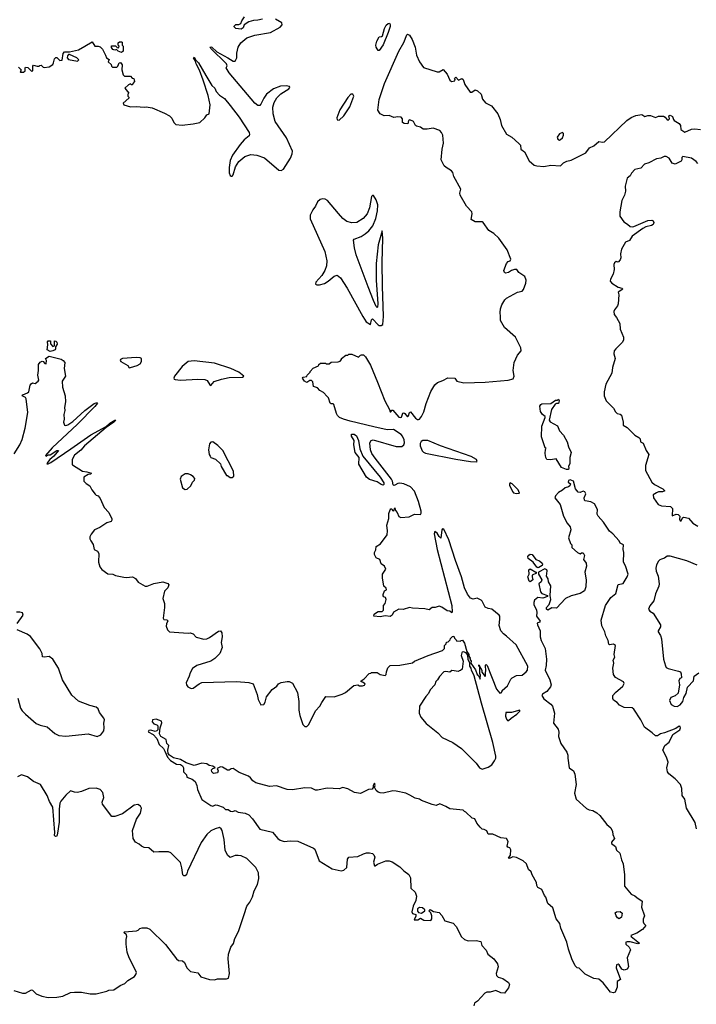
# Model space of a CAD drawing. Extents: x 2239831 to 2395310, y 665973 to 772585.
# Tile 47 of 144: x 2290366 to 2297271, y 715372 to 725426. Entities that reach past the tile are written whole.
import ezdxf

# ---------------------------------------------------------------- set-up
doc = ezdxf.new("R2010")
doc.units = 0

msp = doc.modelspace()

# ---------------------------------------------------------------- linework, layer by layer
at = {"layer": '0CON20XD'}
for points in [[(2291032, 725155), (2291105, 725200), (2291134, 725154), (2291165, 725157), (2291188, 725148), (2291212, 725125), (2291242, 725065), (2291250, 725035), (2291278, 725018), (2291270, 724995), (2291298, 724968), (2291302, 724952), (2291312, 724942), (2291358, 724942), (2291368, 724952), (2291380, 724985), (2291395, 724990), (2291410, 724965), (2291408, 724915), (2291422, 724862), (2291435, 724850), (2291495, 724850), (2291515, 724830), (2291530, 724825), (2291538, 724795), (2291520, 724775), (2291518, 724762), (2291505, 724760), (2291495, 724770), (2291475, 724760), (2291440, 724725), (2291480, 724675), (2291470, 724665), (2291470, 724645), (2291480, 724635), (2291480, 724625), (2291422, 724575), (2291430, 724555), (2291495, 724536), (2291555, 724541), (2291635, 724531), (2291655, 724536), (2291716, 724526), (2291845, 724472), (2291893, 724443), (2291919, 724419), (2291938, 724375), (2291960, 724355), (2292025, 724349), (2292135, 724361), (2292205, 724377), (2292256, 724424), (2292277, 724453), (2292298, 724465), (2292310, 724555), (2292289, 724651), (2292239, 724809), (2292200, 724910), (2292166, 724975), (2292161, 725001), (2292140, 725035), (2292145, 725042), (2292162, 725012), (2292189, 724985), (2292264, 724855), (2292328, 724755), (2292356, 724725), (2292372, 724692), (2292404, 724654), (2292455, 724620), (2292515, 724548), (2292605, 724431), (2292706, 724275), (2292712, 724255), (2292709, 724241), (2292655, 724198), (2292615, 724153), (2292536, 724044), (2292513, 723987), (2292502, 723915), (2292505, 723863), (2292515, 723836), (2292525, 723827), (2292535, 723828), (2292545, 723842), (2292569, 723925), (2292601, 723979), (2292662, 724028), (2292725, 724048), (2292786, 724044), (2292865, 724014), (2293009, 723889), (2293035, 723885), (2293059, 723901), (2293128, 724012), (2293148, 724055), (2293150, 724085), (2293088, 724218), (2292972, 724385), (2292951, 724465), (2292949, 724531), (2292961, 724579), (2292991, 724629), (2293032, 724668), (2293111, 724719), (2293123, 724735), (2293120, 724745), (2293085, 724751), (2293026, 724746), (2292955, 724719), (2292885, 724665), (2292856, 724625), (2292825, 724562), (2292815, 724551), (2292795, 724550), (2292765, 724575), (2292504, 724884), (2292473, 724935), (2292482, 724955), (2292477, 724975), (2292315, 725130), (2292308, 725145), (2292315, 725149), (2292325, 725144), (2292379, 725099), (2292489, 725035), (2292544, 725004), (2292566, 725004), (2292580, 725035), (2292581, 725085), (2292596, 725144), (2292621, 725189), (2292685, 725242), (2292765, 725269), (2292924, 725296), (2293025, 725351), (2293043, 725375), (2293042, 725395), (2292975, 725431)], [(2292845, 725432), (2292795, 725421), (2292752, 725418), (2292705, 725404), (2292657, 725373), (2292645, 725342), (2292625, 725328), (2292570, 725335), (2292553, 725353), (2292555, 725360), (2292573, 725377), (2292603, 725377), (2292623, 725387), (2292632, 725415), (2292660, 725455)], [(2294035, 725110), (2294025, 725111), (2294004, 725145), (2294001, 725165), (2294009, 725205), (2294035, 725250), (2294057, 725253), (2294068, 725262), (2294087, 725335), (2294105, 725370), (2294125, 725387), (2294139, 725389), (2294148, 725378), (2294148, 725358), (2294125, 725294), (2294075, 725170), (2294035, 725110)], [(2292579, 718669), (2292705, 718659), (2292747, 718645), (2292790, 718535), (2292798, 718485), (2292825, 718430), (2292856, 718434), (2292872, 718458), (2292885, 718510), (2292943, 718585), (2292990, 718620), (2293007, 718645), (2293033, 718657), (2293095, 718669), (2293117, 718667), (2293151, 718651), (2293200, 718555), (2293214, 718465), (2293216, 718376), (2293225, 718320), (2293255, 718230), (2293275, 718210), (2293295, 718210), (2293315, 718230), (2293385, 718368), (2293428, 718415), (2293448, 718455), (2293490, 718515), (2293575, 718512), (2293655, 718538), (2293690, 718555), (2293775, 718628), (2293815, 718633), (2293835, 718622), (2293865, 718622), (2293885, 718630), (2293890, 718645), (2293865, 718660), (2293850, 718665), (2293850, 718675), (2293880, 718695), (2293932, 718748), (2293948, 718752), (2293955, 718760), (2294015, 718760), (2294045, 718740), (2294095, 718730), (2294105, 718740), (2294108, 718765), (2294124, 718806), (2294148, 718832), (2294245, 718833), (2294375, 718858), (2294396, 718874), (2294535, 718932), (2294680, 718985), (2294700, 719005), (2294700, 719035), (2294718, 719052), (2294722, 719068), (2294738, 719072), (2294758, 719092), (2294762, 719108), (2294782, 719128), (2294795, 719130), (2294802, 719112), (2294820, 719095), (2294822, 719082), (2294865, 719080), (2294872, 719088), (2294885, 719090), (2294905, 719058), (2294930, 718975), (2294948, 718945), (2294950, 718925), (2294962, 718905), (2294960, 718895), (2294972, 718875), (2294970, 718855), (2295016, 718786), (2295035, 718740), (2295048, 718728), (2295065, 718690), (2295068, 718738), (2295062, 718742), (2295060, 718820), (2295052, 718825), (2295053, 718837), (2295082, 718785), (2295082, 718762), (2295115, 718720), (2295120, 718725), (2295118, 718765), (2295122, 718775), (2295120, 718835), (2295125, 718842), (2295135, 718832), (2295231, 718591), (2295265, 718550), (2295278, 718552), (2295290, 718565), (2295290, 718575), (2295345, 718622), (2295378, 718692), (2295393, 718707), (2295435, 718730), (2295495, 718734), (2295536, 718765), (2295549, 718785), (2295550, 718825), (2295432, 719042), (2295335, 719132), (2295302, 719155), (2295276, 719186), (2295259, 719239), (2295266, 719305), (2295266, 719335), (2295260, 719345), (2295185, 719406), (2295145, 719412), (2295117, 719427), (2295087, 719487), (2295075, 719500), (2295035, 719518), (2294995, 719508), (2294968, 719518), (2294935, 719559), (2294905, 719626), (2294874, 719735), (2294813, 719905), (2294745, 720113), (2294695, 720222), (2294682, 720228), (2294674, 720216), (2294665, 720130), (2294645, 720148), (2294625, 720182), (2294602, 720198), (2294594, 720175), (2294625, 720015), (2294776, 719445), (2294780, 719375), (2294775, 719370), (2294757, 719387), (2294728, 719388), (2294675, 719427), (2294645, 719437), (2294605, 719423), (2294575, 719422), (2294545, 719400), (2294501, 719411), (2294376, 719416), (2294345, 719424), (2294278, 719402), (2294235, 719406), (2294180, 719375), (2294168, 719345), (2294145, 719330), (2294095, 719338), (2294043, 719327), (2293980, 719335), (2293982, 719355), (2294006, 719374), (2294025, 719383), (2294065, 719382), (2294080, 719395), (2294078, 719445), (2294097, 719465), (2294106, 719505), (2294100, 719525), (2294082, 719532), (2294075, 719542), (2294074, 719555), (2294087, 719593), (2294108, 719605), (2294105, 719620), (2294083, 719643), (2294067, 719725), (2294067, 719765), (2294102, 719815), (2294088, 719845), (2294055, 719870), (2294040, 719915), (2294005, 719930), (2293988, 719965), (2293988, 719985), (2293999, 720011), (2294002, 720048), (2294048, 720072), (2294116, 720165), (2294120, 720205), (2294112, 720265), (2294133, 720333), (2294134, 720385), (2294145, 720420), (2294155, 720430), (2294165, 720430), (2294170, 720415), (2294185, 720410), (2294195, 720440), (2294200, 720415), (2294217, 720395), (2294234, 720354), (2294255, 720342), (2294342, 720348), (2294395, 720378), (2294455, 720372), (2294463, 720387), (2294464, 720406), (2294436, 720505), (2294395, 720613), (2294355, 720654), (2294285, 720686), (2294244, 720694), (2294225, 720691), (2294195, 720671), (2294185, 720669), (2294176, 720676), (2294170, 720715), (2294160, 720735), (2293995, 720947), (2293961, 720995), (2293945, 721035), (2293939, 721105), (2293952, 721128), (2293973, 721137), (2294209, 721069), (2294265, 721069), (2294285, 721085), (2294293, 721105), (2294290, 721135), (2294273, 721173), (2294259, 721189), (2294182, 721242), (2294115, 721238), (2293981, 721269), (2293738, 721325), (2293671, 721345), (2293631, 721365), (2293608, 721385), (2293599, 721405), (2293572, 721495), (2293565, 721502), (2293545, 721502), (2293535, 721510), (2293516, 721565), (2293505, 721579), (2293465, 721619), (2293430, 721640), (2293405, 721665), (2293365, 721679), (2293357, 721727), (2293345, 721743), (2293328, 721742), (2293295, 721720), (2293271, 721735), (2293253, 721765), (2293260, 721775), (2293297, 721783), (2293300, 721795), (2293330, 721825), (2293330, 721835), (2293362, 721868), (2293415, 721890), (2293420, 721905), (2293435, 721920), (2293485, 721920), (2293495, 721910), (2293525, 721910), (2293545, 721930), (2293617, 721933), (2293635, 721940), (2293650, 721955), (2293650, 721965), (2293695, 722000), (2293715, 722000), (2293725, 722010), (2293755, 722012), (2293825, 721980), (2293845, 722000), (2293855, 722002), (2293875, 722002), (2293895, 721982), (2293945, 721897), (2294017, 721723), (2294093, 721533), (2294140, 721445), (2294145, 721420), (2294155, 721420), (2294165, 721440), (2294175, 721438), (2294235, 721368), (2294255, 721362), (2294262, 721368), (2294275, 721408), (2294285, 721410), (2294295, 721403), (2294325, 721372), (2294335, 721380), (2294344, 721416), (2294355, 721422), (2294405, 721358), (2294425, 721343), (2294435, 721343), (2294445, 721348), (2294465, 721373), (2294489, 721421), (2294514, 721506), (2294560, 721630), (2294603, 721697), (2294628, 721722), (2294685, 721741), (2294735, 721768), (2294805, 721767), (2294828, 721735), (2294897, 721717), (2295115, 721724), (2295352, 721745), (2295401, 721759), (2295412, 721785), (2295403, 721845), (2295412, 721925), (2295445, 722001), (2295484, 722045), (2295481, 722075), (2295424, 722185), (2295315, 722283), (2295271, 722355), (2295274, 722395), (2295268, 722435), (2295273, 722475), (2295285, 722513), (2295318, 722565), (2295335, 722581), (2295445, 722644), (2295495, 722654), (2295508, 722672), (2295531, 722735), (2295533, 722765), (2295521, 722805), (2295460, 722845), (2295440, 722875), (2295414, 722876), (2295384, 722866), (2295355, 722844), (2295325, 722839), (2295312, 722845), (2295306, 722865), (2295334, 722935), (2295352, 722958), (2295370, 722965), (2295378, 722982), (2295341, 723075), (2295255, 723195), (2295205, 723244), (2295155, 723274), (2295096, 723356), (2295085, 723363), (2295015, 723362), (2294973, 723385), (2294983, 723443), (2294981, 723465), (2294925, 723521), (2294861, 723635), (2294858, 723655), (2294869, 723695), (2294795, 723824), (2294786, 723865), (2294772, 723882), (2294719, 723915), (2294698, 723935), (2294666, 723995), (2294676, 724105), (2294690, 724165), (2294684, 724245), (2294672, 724275), (2294655, 724294), (2294585, 724319), (2294525, 724307), (2294485, 724308), (2294455, 724328), (2294415, 724338), (2294405, 724345), (2294384, 724385), (2294346, 724404), (2294332, 724395), (2294327, 724363), (2294289, 724365), (2294271, 724375), (2294273, 724415), (2294259, 724429), (2294225, 724435), (2294185, 724426), (2294136, 724446), (2294085, 724443), (2294046, 724466), (2294022, 724502), (2294035, 724612), (2294089, 724775), (2294236, 725105), (2294286, 725194), (2294315, 725270), (2294325, 725279), (2294345, 725267), (2294372, 725225), (2294401, 725145), (2294416, 725065), (2294447, 724997), (2294486, 724936), (2294625, 724892), (2294647, 724893), (2294688, 724918), (2294728, 724868), (2294755, 724810), (2294773, 724793), (2294808, 724802), (2294810, 724815), (2294802, 724825), (2294815, 724838), (2294845, 724810), (2294877, 724827), (2294892, 724815), (2294908, 724765), (2294962, 724685), (2294980, 724685), (2295015, 724708), (2295039, 724699), (2295074, 724665), (2295090, 724615), (2295118, 724578), (2295180, 724545), (2295246, 724466), (2295270, 724405), (2295284, 724344), (2295335, 724258), (2295388, 724225), (2295461, 724161), (2295478, 724145), (2295480, 724105), (2295516, 724076), (2295566, 723986), (2295615, 723942), (2295645, 723932), (2295715, 723928), (2295785, 723942), (2295885, 723932), (2295917, 723963), (2295949, 723981), (2295995, 723993), (2296143, 724065), (2296181, 724119), (2296225, 724137), (2296275, 724182), (2296315, 724174), (2296335, 724177), (2296563, 724397), (2296605, 724427), (2296655, 724447), (2296715, 724458), (2296745, 724438), (2296775, 724447), (2296805, 724447), (2296855, 724428), (2296885, 724440), (2296935, 724440), (2296952, 724432), (2296975, 724402), (2296985, 724400), (2296998, 724415), (2296990, 724445), (2297005, 724452), (2297028, 724438), (2297038, 724405), (2297045, 724398), (2297096, 724366), (2297108, 724345), (2297112, 724305), (2297132, 724292)], [(2290355, 724940), (2290380, 724915), (2290378, 724902), (2290370, 724895), (2290375, 724890), (2290405, 724890), (2290420, 724905), (2290420, 724935), (2290425, 724940), (2290447, 724937), (2290485, 724900), (2290498, 724902), (2290498, 724952), (2290508, 724962), (2290545, 724950), (2290565, 724950), (2290572, 724958), (2290585, 724960), (2290605, 724940), (2290615, 724938), (2290667, 724943), (2290703, 724967), (2290712, 724985), (2290720, 725025), (2290735, 725040), (2290745, 725040), (2290775, 725010), (2290798, 725012), (2290808, 725082), (2290823, 725097), (2290873, 725097), (2290965, 725119), (2291032, 725155)], [(2291405, 725092), (2291370, 725105), (2291355, 725120), (2291335, 725113), (2291315, 725122), (2291303, 725143), (2291302, 725158), (2291345, 725160), (2291362, 725142), (2291375, 725140), (2291380, 725155), (2291370, 725165), (2291372, 725188), (2291385, 725200), (2291405, 725200), (2291410, 725195), (2291410, 725165), (2291420, 725155), (2291420, 725105), (2291405, 725092)], [(2290955, 725002), (2290968, 725015), (2290950, 725035), (2290875, 725070), (2290865, 725070), (2290853, 725057), (2290850, 725035), (2290865, 725020), (2290955, 725002)], [(2293625, 724400), (2293675, 724443), (2293736, 724535), (2293775, 724645), (2293765, 724664), (2293745, 724664), (2293715, 724632), (2293634, 724505), (2293603, 724423), (2293605, 724403), (2293625, 724400)], [(2295875, 724197), (2295885, 724201), (2295905, 724221), (2295917, 724245), (2295917, 724265), (2295905, 724275), (2295875, 724259), (2295850, 724225), (2295856, 724205), (2295875, 724197)], [(2297132, 724292), (2297155, 724278), (2297221, 724309), (2297255, 724312), (2297315, 724305)], [(2297285, 723958), (2297268, 723978), (2297222, 724012), (2297135, 724030), (2297123, 724017), (2297122, 723995), (2297115, 723982), (2297055, 723952), (2297025, 723962), (2296993, 724013), (2296965, 724030), (2296942, 724028), (2296908, 724012), (2296864, 724006), (2296785, 723963), (2296741, 723949), (2296705, 723909), (2296645, 723896), (2296611, 723859), (2296595, 723831), (2296565, 723807), (2296546, 723725), (2296549, 723675), (2296537, 723633), (2296510, 723580), (2296490, 723465), (2296490, 723420), (2296532, 723362), (2296569, 723339), (2296595, 723314), (2296615, 723310), (2296635, 723314), (2296775, 723377), (2296818, 723378), (2296831, 723371), (2296837, 723355), (2296829, 723335), (2296815, 723324), (2296755, 723310), (2296726, 723295), (2296618, 723215), (2296589, 723171), (2296547, 723153), (2296508, 723082), (2296498, 723035), (2296502, 722995), (2296495, 722973), (2296475, 722950), (2296454, 722956), (2296435, 722943), (2296430, 722925), (2296433, 722875), (2296424, 722826), (2296394, 722775), (2296391, 722755), (2296410, 722735), (2296475, 722694), (2296510, 722685), (2296522, 722675), (2296473, 722645), (2296480, 722615), (2296472, 722525), (2296467, 722505), (2296436, 722464), (2296430, 722445), (2296434, 722415), (2296458, 722385), (2296490, 722325), (2296493, 722265), (2296527, 722185), (2296527, 722155), (2296515, 722128), (2296448, 722065), (2296433, 722045), (2296430, 722015), (2296444, 721965), (2296417, 721873), (2296410, 721815), (2296349, 721705), (2296330, 721625), (2296332, 721585), (2296352, 721535), (2296425, 721458), (2296445, 721420), (2296464, 721404), (2296495, 721399), (2296508, 721388), (2296526, 721315), (2296524, 721284), (2296565, 721260), (2296642, 721182), (2296685, 721158), (2296698, 721145), (2296700, 721115), (2296730, 721100), (2296760, 721025), (2296788, 720985), (2296754, 720875), (2296754, 720824), (2296818, 720705), (2296845, 720681), (2296930, 720635), (2296950, 720615), (2296926, 720604), (2296886, 720604), (2296864, 720596), (2296831, 720575), (2296834, 720545), (2296880, 720475), (2296915, 720461), (2297006, 720456), (2297027, 720435), (2297025, 720360), (2297064, 720376), (2297085, 720373), (2297102, 720355), (2297100, 720325), (2297105, 720310), (2297115, 720310), (2297131, 720339), (2297144, 720346), (2297192, 720335), (2297235, 720286), (2297285, 720254)], [(2294055, 722302), (2294072, 722315), (2294080, 722395), (2294068, 722705), (2294065, 722945), (2294072, 723195), (2294065, 723270), (2294025, 723128), (2294005, 722935), (2294005, 722765), (2294022, 722525), (2294018, 722492), (2294015, 722488), (2294005, 722496), (2293975, 722558), (2293921, 722699), (2293801, 723025), (2293782, 723095), (2293772, 723175), (2293779, 723185), (2293849, 723211), (2293891, 723239), (2293929, 723271), (2293968, 723322), (2294000, 723395), (2294018, 723475), (2294019, 723535), (2294005, 723585), (2293975, 723629), (2293965, 723630), (2293955, 723620), (2293936, 723505), (2293913, 723445), (2293871, 723395), (2293805, 723355), (2293755, 723350), (2293705, 723365), (2293665, 723395), (2293618, 723448), (2293508, 723578), (2293483, 723593), (2293455, 723597), (2293431, 723589), (2293404, 723566), (2293385, 723520), (2293357, 723483), (2293329, 723431), (2293331, 723391), (2293480, 723060), (2293499, 722965), (2293496, 722914), (2293481, 722865), (2293448, 722812), (2293389, 722745), (2293386, 722726), (2293399, 722719), (2293425, 722719), (2293475, 722732), (2293515, 722756), (2293575, 722808), (2293605, 722818), (2293640, 722790), (2293706, 722686), (2293866, 722396), (2293902, 722342), (2293945, 722312), (2293955, 722360), (2293965, 722372), (2294025, 722310), (2294035, 722303), (2294055, 722302)], [(2290675, 722038), (2290646, 722055), (2290654, 722104), (2290648, 722135), (2290657, 722145), (2290680, 722145), (2290679, 722115), (2290705, 722087), (2290722, 722095), (2290722, 722145), (2290735, 722143), (2290745, 722132), (2290748, 722112), (2290730, 722085), (2290732, 722065), (2290728, 722055), (2290705, 722043), (2290675, 722038)], [(2290309, 720991), (2290367, 721083), (2290392, 721138), (2290421, 721255), (2290448, 721415), (2290433, 721555), (2290425, 721567), (2290392, 721585), (2290398, 721595), (2290446, 721614), (2290458, 721625), (2290471, 721695), (2290481, 721709), (2290495, 721718), (2290525, 721712), (2290553, 721735), (2290560, 721745), (2290549, 721795), (2290559, 721845), (2290556, 721905), (2290575, 721930), (2290595, 721940), (2290606, 721936), (2290622, 721915), (2290635, 721912), (2290638, 721945), (2290628, 721965), (2290665, 721989), (2290788, 721958), (2290810, 721945), (2290826, 721925), (2290818, 721865), (2290833, 721785), (2290800, 721735), (2290802, 721672), (2290831, 721585), (2290832, 721525), (2290822, 721465), (2290826, 721435), (2290817, 721395), (2290820, 721345), (2290811, 721315), (2290824, 721284), (2290835, 721281), (2290858, 721288), (2290907, 721323), (2291029, 721435), (2291125, 721505), (2291145, 721515), (2291156, 721515), (2291159, 721509), (2291134, 721475), (2290955, 721295), (2290697, 721055), (2290630, 720975), (2290635, 720970), (2290658, 720982), (2290675, 720982), (2290744, 721026), (2290760, 721025), (2290715, 720968), (2290674, 720936), (2290648, 720905), (2290642, 720892), (2290655, 720892), (2290682, 720905), (2290887, 721043), (2291092, 721188), (2291247, 721273), (2291285, 721307), (2291335, 721336), (2291347, 721337), (2291326, 721315), (2291247, 721263), (2291026, 721075), (2290989, 721031), (2290925, 720980), (2290901, 720935), (2290900, 720885), (2290905, 720880), (2291005, 720816), (2291050, 720810), (2291097, 720795), (2291088, 720785), (2291065, 720780), (2291020, 720755), (2291021, 720715), (2291045, 720690), (2291082, 720665), (2291102, 720625), (2291135, 720582), (2291145, 720572), (2291168, 720565), (2291186, 720536), (2291226, 720446), (2291274, 720394), (2291305, 720330), (2291307, 720315), (2291298, 720302), (2291255, 720289), (2291185, 720239), (2291130, 720215), (2291095, 720173), (2291082, 720145), (2291081, 720125), (2291090, 720105), (2291117, 720067), (2291126, 720015), (2291158, 719998), (2291174, 719975), (2291171, 719885), (2291185, 719840), (2291205, 719811), (2291265, 719766), (2291315, 719763), (2291345, 719749), (2291427, 719733), (2291455, 719730), (2291516, 719736), (2291549, 719719), (2291575, 719682), (2291645, 719642), (2291665, 719642), (2291735, 719667), (2291825, 719687), (2291877, 719667), (2291886, 719654), (2291877, 719625), (2291845, 719590), (2291828, 719515), (2291842, 719465), (2291842, 719425), (2291830, 719315), (2291835, 719300), (2291866, 719296), (2291877, 719287), (2291864, 719256), (2291862, 719232), (2291874, 719194), (2291896, 719176), (2292085, 719160), (2292106, 719166), (2292135, 719153), (2292165, 719120), (2292245, 719100), (2292275, 719103), (2292304, 719116), (2292395, 719183), (2292416, 719186), (2292430, 719165), (2292432, 719125), (2292422, 719065), (2292432, 719015), (2292408, 718955), (2292358, 718902), (2292315, 718877), (2292175, 718830), (2292129, 718801), (2292104, 718756), (2292096, 718724), (2292064, 718655), (2292067, 718635), (2292082, 718612), (2292115, 718598), (2292135, 718600), (2292198, 718645), (2292225, 718656), (2292579, 718669)], [(2291482, 721872), (2291495, 721873), (2291564, 721894), (2291595, 721910), (2291610, 721935), (2291610, 721965), (2291594, 721974), (2291555, 721975), (2291415, 721967), (2291393, 721957), (2291390, 721945), (2291399, 721935), (2291469, 721895), (2291482, 721872)], [(2292315, 721692), (2292350, 721730), (2292425, 721754), (2292505, 721771), (2292640, 721775), (2292653, 721785), (2292602, 721825), (2292520, 721865), (2292355, 721917), (2292145, 721942), (2292085, 721937), (2292024, 721886), (2291945, 721785), (2291938, 721765), (2291941, 721755), (2291951, 721751), (2292005, 721745), (2292185, 721755), (2292255, 721751), (2292280, 721740), (2292305, 721696), (2292315, 721692)], [(2295945, 720831), (2295895, 720853), (2295842, 720942), (2295785, 720932), (2295744, 720934), (2295734, 720954), (2295730, 720995), (2295732, 721038), (2295740, 721050), (2295730, 721055), (2295690, 721165), (2295693, 721275), (2295730, 721365), (2295728, 721375), (2295702, 721395), (2295680, 721425), (2295675, 721480), (2295684, 721496), (2295695, 721502), (2295785, 721508), (2295835, 721542), (2295855, 721540), (2295865, 721550), (2295872, 721535), (2295865, 721508), (2295845, 721508), (2295830, 721500), (2295794, 721445), (2295769, 721335), (2295778, 721318), (2295855, 721278), (2295876, 721226), (2295915, 721184), (2295953, 721115), (2295966, 721065), (2295993, 721005), (2295980, 720955), (2295981, 720895), (2295968, 720865), (2295970, 720845), (2295965, 720834), (2295945, 720831)], [(2292535, 720750), (2292550, 720765), (2292548, 720815), (2292438, 721025), (2292389, 721079), (2292335, 721114), (2292315, 721113), (2292304, 721095), (2292294, 721035), (2292298, 720985), (2292308, 720968), (2292316, 720956), (2292365, 720938), (2292415, 720890), (2292423, 720863), (2292475, 720770), (2292485, 720770), (2292515, 720750), (2292535, 720750)], [(2294075, 720673), (2294055, 720678), (2294015, 720707), (2293935, 720730), (2293906, 720756), (2293826, 720886), (2293831, 720955), (2293791, 721005), (2293776, 721085), (2293778, 721128), (2293752, 721172), (2293751, 721195), (2293780, 721195), (2293804, 721175), (2293825, 721128), (2293838, 721045), (2293869, 720969), (2294044, 720755), (2294081, 720695), (2294082, 720678), (2294075, 720673)], [(2295025, 720912), (2295034, 720916), (2295028, 720935), (2294973, 720965), (2294659, 721075), (2294530, 721130), (2294481, 721129), (2294463, 721117), (2294452, 721098), (2294453, 721075), (2294473, 721023), (2294488, 721008), (2294508, 720998), (2294815, 720938), (2294965, 720915), (2295025, 720912)], [(2296445, 718556), (2296521, 718619), (2296536, 718646), (2296528, 718665), (2296445, 718708), (2296425, 718740), (2296420, 718805), (2296428, 718855), (2296422, 718885), (2296438, 718915), (2296432, 718945), (2296447, 719035), (2296425, 719050), (2296385, 719042), (2296379, 719049), (2296372, 719085), (2296346, 719135), (2296336, 719175), (2296308, 719235), (2296300, 719295), (2296345, 719444), (2296399, 719525), (2296448, 719565), (2296472, 719658), (2296525, 719667), (2296567, 719735), (2296576, 719765), (2296548, 719848), (2296528, 719885), (2296531, 719985), (2296523, 720015), (2296528, 720065), (2296495, 720080), (2296482, 720105), (2296418, 720175), (2296385, 720202), (2296324, 720295), (2296269, 720355), (2296259, 720375), (2296261, 720425), (2296232, 720482), (2296195, 720502), (2296135, 720513), (2296129, 720519), (2296126, 720545), (2296143, 720585), (2296134, 720604), (2296115, 720611), (2296085, 720599), (2296065, 720602), (2296038, 720635), (2296018, 720715), (2295984, 720726), (2295965, 720720), (2295962, 720705), (2295986, 720685), (2295980, 720665), (2295968, 720655), (2295934, 720646), (2295905, 720620), (2295865, 720597), (2295833, 720565), (2295827, 720545), (2295881, 720475), (2295916, 720355), (2295954, 720285), (2295985, 720248), (2295989, 720215), (2295966, 720135), (2295988, 720078), (2296000, 720065), (2296000, 720035), (2296060, 719985), (2296085, 719972), (2296098, 719982), (2296115, 719982), (2296129, 719955), (2296120, 719915), (2296146, 719876), (2296151, 719845), (2296134, 719786), (2296147, 719705), (2296145, 719635), (2296131, 719595), (2296085, 719567), (2295995, 719543), (2295936, 719514), (2295845, 719418), (2295795, 719419), (2295755, 719396), (2295742, 719405), (2295742, 719425), (2295769, 719455), (2295786, 719504), (2295780, 719545), (2295787, 719645), (2295762, 719685), (2295760, 719715), (2295742, 719745), (2295749, 719799), (2295745, 719808), (2295725, 719817), (2295660, 719785), (2295660, 719765), (2295693, 719705), (2295689, 719685), (2295663, 719665), (2295680, 719585), (2295695, 719567), (2295752, 719545), (2295752, 719535), (2295705, 719518), (2295655, 719525), (2295620, 719500), (2295612, 719475), (2295613, 719455), (2295640, 719395), (2295643, 719373), (2295641, 719335), (2295676, 719285), (2295670, 719275), (2295648, 719265), (2295649, 719245), (2295676, 719185), (2295678, 719125), (2295688, 719085), (2295730, 719005), (2295741, 718895), (2295739, 718831), (2295730, 718785), (2295777, 718685), (2295789, 718635), (2295784, 718615), (2295744, 718565), (2295700, 718540), (2295693, 718525), (2295715, 718491), (2295787, 718437), (2295803, 718415), (2295823, 718345), (2295813, 718243), (2295861, 718181), (2295869, 718151), (2295864, 718105), (2295874, 718075), (2295890, 718035), (2295948, 717945), (2295959, 717915), (2295960, 717885), (2295974, 717785), (2296017, 717757), (2296032, 717722), (2296045, 717615), (2296029, 717529), (2296044, 717465), (2296150, 717370), (2296177, 717357), (2296215, 717351), (2296257, 717327), (2296288, 717298), (2296359, 717209), (2296397, 717175), (2296415, 717137), (2296419, 717105), (2296436, 717065), (2296405, 717028), (2296407, 717015), (2296445, 716982), (2296457, 716945), (2296490, 716915), (2296507, 716847), (2296524, 716806), (2296537, 716695), (2296537, 716577), (2296607, 716497), (2296645, 716479), (2296663, 716463), (2296718, 716425), (2296713, 716363), (2296742, 716275), (2296730, 716240), (2296728, 716215), (2296735, 716195), (2296757, 716175), (2296723, 716135), (2296665, 716098), (2296603, 716075), (2296607, 716065), (2296690, 715995), (2296675, 715988), (2296595, 716009), (2296565, 716011), (2296553, 716005), (2296551, 715985), (2296586, 715956), (2296598, 715928), (2296564, 715845), (2296578, 715755), (2296565, 715730), (2296535, 715719), (2296510, 715730), (2296485, 715775), (2296475, 715783), (2296456, 715774), (2296453, 715745), (2296497, 715625), (2296462, 715605), (2296462, 715548), (2296442, 715495), (2296425, 715489), (2296396, 715495), (2296320, 715590), (2296275, 715627), (2296224, 715636), (2296135, 715678), (2296075, 715742), (2296055, 715743), (2296035, 715764), (2296001, 715835), (2295965, 715935), (2295949, 716005), (2295888, 716148), (2295879, 716195), (2295842, 716245), (2295805, 716356), (2295755, 716400), (2295736, 716465), (2295722, 716482), (2295695, 716543), (2295654, 716565), (2295644, 716585), (2295641, 716615), (2295597, 716695), (2295587, 716725), (2295559, 716749), (2295538, 716805), (2295504, 716835), (2295435, 716872), (2295397, 716877), (2295365, 716860), (2295354, 716865), (2295374, 716896), (2295379, 716949), (2295368, 716968), (2295346, 716976), (2295340, 716985), (2295350, 717035), (2295335, 717064), (2295275, 717072), (2295195, 717110), (2295145, 717110), (2295132, 717142), (2295105, 717158), (2295085, 717160), (2295065, 717180), (2295032, 717222), (2295010, 717265), (2294984, 717274), (2294920, 717335), (2294905, 717340), (2294890, 717355), (2294755, 717369), (2294715, 717393), (2294655, 717417), (2294615, 717403), (2294575, 717412), (2294465, 717452), (2294445, 717468), (2294400, 717475), (2294348, 717508), (2294305, 717528), (2294209, 717549), (2294175, 717553), (2294075, 717529), (2294045, 717530), (2294025, 717537), (2294002, 717555), (2293988, 717588), (2293992, 717605), (2293985, 717630), (2293973, 717605), (2293972, 717585), (2293962, 717568), (2293925, 717564), (2293845, 717524), (2293784, 717534), (2293715, 717572), (2293665, 717586), (2293625, 717573), (2293502, 717578), (2293405, 717558), (2293385, 717558), (2293345, 717577), (2293275, 717583), (2293149, 717561), (2293095, 717564), (2292985, 717603), (2292915, 717596), (2292775, 717632), (2292745, 717652), (2292722, 717685), (2292702, 717702), (2292605, 717739), (2292545, 717779), (2292524, 717776), (2292505, 717763), (2292485, 717762), (2292435, 717792), (2292415, 717797), (2292382, 717778), (2292392, 717755), (2292384, 717736), (2292345, 717729), (2292326, 717745), (2292323, 717765), (2292335, 717778), (2292360, 717785), (2292335, 717802), (2292300, 717810), (2292275, 717826), (2292225, 717834), (2292145, 717810), (2292065, 717837), (2292005, 717872), (2291935, 717887), (2291894, 717914), (2291881, 717931), (2291876, 717965), (2291888, 718015), (2291867, 718035), (2291859, 718075), (2291805, 718107), (2291794, 718135), (2291800, 718195), (2291817, 718245), (2291812, 718262), (2291757, 718283), (2291722, 718278), (2291718, 718255), (2291736, 718236), (2291765, 718227), (2291774, 718215), (2291774, 718175), (2291766, 718164), (2291747, 718157), (2291705, 718170), (2291684, 718166), (2291678, 718155), (2291728, 718128), (2291766, 718086), (2291790, 718025), (2291833, 717983), (2291848, 717958), (2291874, 717894), (2291905, 717861), (2291965, 717823), (2292005, 717819), (2292027, 717807), (2292036, 717786), (2292039, 717745), (2292068, 717715), (2292072, 717692), (2292125, 717672), (2292156, 717646), (2292172, 717605), (2292179, 717565), (2292224, 717464), (2292315, 717401), (2292336, 717396), (2292365, 717408), (2292384, 717406), (2292442, 717385), (2292465, 717360), (2292492, 717362), (2292516, 717344), (2292541, 717339), (2292565, 717350), (2292594, 717334), (2292667, 717325), (2292703, 717305), (2292742, 717265), (2292815, 717160), (2292945, 717130), (2293000, 717065), (2293025, 717046), (2293066, 717034), (2293125, 717042), (2293205, 717039), (2293365, 716966), (2293376, 716955), (2293422, 716835), (2293555, 716756), (2293645, 716736), (2293675, 716741), (2293705, 716768), (2293711, 716855), (2293724, 716875), (2293815, 716882), (2293875, 716908), (2293905, 716917), (2293935, 716918), (2293965, 716910), (2293979, 716899), (2293989, 716875), (2293977, 716823), (2293985, 716787), (2293995, 716786), (2294018, 716802), (2294102, 716838), (2294135, 716838), (2294166, 716826), (2294245, 716776), (2294285, 716735), (2294338, 716698), (2294353, 716663), (2294359, 716559), (2294402, 716515), (2294416, 716476), (2294408, 716432), (2294382, 716375), (2294368, 716315), (2294375, 716300), (2294407, 716287), (2294407, 716273), (2294390, 716235), (2294430, 716235), (2294455, 716250), (2294491, 716231), (2294561, 716229), (2294572, 716245), (2294572, 716275), (2294560, 716305), (2294540, 716325), (2294555, 716338), (2294588, 716318), (2294645, 716308), (2294675, 716279), (2294703, 716223), (2294791, 716201), (2294821, 716165), (2294875, 716059), (2294905, 716035), (2294941, 716021), (2295025, 716023), (2295072, 716012), (2295083, 715973), (2295125, 715925), (2295142, 715885), (2295206, 715836), (2295242, 715785), (2295249, 715755), (2295227, 715685), (2295231, 715665), (2295248, 715648), (2295295, 715635), (2295354, 715594), (2295363, 715575), (2295355, 715539), (2295313, 715487), (2295275, 715490), (2295225, 715513), (2295166, 715496), (2295134, 715496), (2295113, 715487), (2295038, 715405), (2295008, 715382), (2294999, 715355)], [(2292055, 720630), (2292075, 720633), (2292112, 720665), (2292128, 720705), (2292148, 720725), (2292152, 720742), (2292135, 720762), (2292108, 720778), (2292085, 720787), (2292055, 720788), (2292015, 720762), (2292003, 720735), (2292026, 720646), (2292055, 720630)], [(2295435, 720587), (2295465, 720592), (2295453, 720625), (2295392, 720685), (2295372, 720695), (2295364, 720686), (2295364, 720674), (2295395, 720608), (2295406, 720596), (2295435, 720587)], [(2295655, 719829), (2295645, 719834), (2295606, 719886), (2295556, 719925), (2295550, 719945), (2295561, 719959), (2295575, 719968), (2295595, 719966), (2295633, 719913), (2295670, 719900), (2295697, 719877), (2295702, 719865), (2295698, 719852), (2295665, 719833), (2295655, 719829)], [(2297280, 719855), (2297175, 719901), (2297005, 719948), (2296975, 719946), (2296945, 719926), (2296917, 719917), (2296900, 719910), (2296884, 719896), (2296865, 719860), (2296857, 719825), (2296861, 719795), (2296880, 719745), (2296891, 719665), (2296888, 719642), (2296856, 719564), (2296838, 719492), (2296795, 719442), (2296784, 719405), (2296795, 719387), (2296832, 719365), (2296906, 719245), (2296906, 719225), (2296881, 719185), (2296882, 719175), (2296907, 719137), (2296917, 719105), (2296936, 718895), (2296955, 718828), (2296965, 718812), (2296985, 718800), (2297090, 718775), (2297110, 718765), (2297117, 718747), (2297120, 718705), (2297102, 718698), (2297092, 718675), (2297098, 718635), (2297085, 718550), (2297055, 718523), (2297012, 718505), (2296996, 718475), (2297015, 718434), (2297045, 718416), (2297075, 718413), (2297105, 718428), (2297135, 718462), (2297145, 718505), (2297167, 718545), (2297180, 718610), (2297241, 718675), (2297248, 718722), (2297297, 718755)], [(2295575, 719684), (2295565, 719694), (2295553, 719735), (2295565, 719765), (2295563, 719807), (2295575, 719820), (2295633, 719785), (2295640, 719775), (2295597, 719753), (2295595, 719735), (2295604, 719705), (2295575, 719684)], [(2290339, 719261), (2290402, 719345), (2290395, 719368), (2290366, 719376), (2290334, 719376)], [(2290345, 718497), (2290374, 718394), (2290390, 718370), (2290425, 718333), (2290535, 718239), (2290575, 718221), (2290645, 718206), (2290725, 718136), (2290765, 718118), (2290835, 718110), (2291065, 718134), (2291155, 718106), (2291195, 718123), (2291224, 718165), (2291229, 718195), (2291224, 718244), (2291231, 718275), (2291224, 718295), (2291181, 718351), (2291165, 718389), (2291145, 718407), (2291083, 718423), (2290966, 718466), (2290898, 718528), (2290801, 718685), (2290763, 718805), (2290705, 718896), (2290665, 718923), (2290616, 718916), (2290599, 718919), (2290596, 718955), (2290570, 719000), (2290476, 719126), (2290441, 719151), (2290340, 719195)], [(2295085, 717774), (2295147, 717793), (2295183, 717817), (2295213, 717857), (2295224, 717885), (2295224, 717906), (2295195, 718045), (2295077, 718445), (2295004, 718725), (2294976, 718785), (2294973, 718805), (2294960, 718825), (2294960, 718855), (2294943, 718893), (2294938, 718938), (2294922, 718962), (2294895, 718970), (2294882, 718968), (2294878, 718962), (2294872, 718932), (2294892, 718875), (2294880, 718795), (2294865, 718780), (2294852, 718778), (2294845, 718770), (2294775, 718780), (2294755, 718762), (2294715, 718770), (2294695, 718768), (2294651, 718719), (2294630, 718685), (2294613, 718667), (2294602, 718635), (2294556, 718584), (2294537, 718545), (2294510, 718515), (2294446, 718415), (2294444, 718345), (2294460, 718305), (2294515, 718240), (2294633, 718145), (2294678, 718095), (2294785, 718046), (2294875, 717984), (2295024, 717835), (2295058, 717785), (2295085, 717774)], [(2297272, 717165), (2297259, 717229), (2297170, 717375), (2297154, 717465), (2297128, 717505), (2297122, 717575), (2297108, 717615), (2297056, 717675), (2296989, 717725), (2296976, 717745), (2296970, 717785), (2296984, 717845), (2296968, 717895), (2296928, 717965), (2296951, 718015), (2296995, 718048), (2297032, 718128), (2297103, 718175), (2297109, 718195), (2297105, 718209), (2297095, 718211), (2297061, 718189), (2296947, 718143), (2296907, 718133), (2296875, 718114), (2296855, 718114), (2296822, 718145), (2296742, 718202), (2296705, 718278), (2296635, 718387), (2296615, 718398), (2296535, 718402), (2296486, 718426), (2296463, 718453), (2296427, 718477), (2296418, 718495), (2296418, 718525), (2296445, 718556)], [(2295355, 718268), (2295380, 718295), (2295440, 718335), (2295470, 718365), (2295470, 718375), (2295385, 718350), (2295328, 718352), (2295324, 718315), (2295335, 718282), (2295345, 718268), (2295355, 718268)], [(2290305, 715512), (2290395, 715484), (2290425, 715484), (2290485, 715519), (2290496, 715516), (2290535, 715479), (2290590, 715455), (2290655, 715442), (2290745, 715443), (2290805, 715454), (2290885, 715491), (2290925, 715497), (2290996, 715494), (2291085, 715478), (2291145, 715478), (2291255, 715507), (2291274, 715516), (2291325, 715520), (2291390, 715565), (2291440, 715585), (2291455, 715600), (2291470, 715615), (2291536, 715654), (2291552, 715675), (2291557, 715695), (2291552, 715715), (2291482, 715845), (2291462, 715905), (2291452, 715985), (2291452, 716035), (2291460, 716065), (2291455, 716080), (2291430, 716105), (2291435, 716110), (2291557, 716123), (2291575, 716130), (2291590, 716145), (2291615, 716152), (2291662, 716152), (2291695, 716138), (2291855, 715982), (2291967, 715837), (2291985, 715820), (2292027, 715817), (2292049, 715799), (2292072, 715745), (2292110, 715705), (2292182, 715692), (2292215, 715652), (2292304, 715624), (2292355, 715623), (2292385, 715632), (2292475, 715630), (2292495, 715640), (2292507, 715685), (2292494, 715836), (2292498, 715882), (2292521, 715955), (2292546, 715994), (2292562, 716045), (2292598, 716115), (2292657, 716287), (2292684, 716375), (2292713, 716415), (2292741, 716469), (2292760, 716530), (2292791, 716595), (2292806, 716655), (2292804, 716715), (2292775, 716768), (2292685, 716862), (2292626, 716886), (2292595, 716892), (2292565, 716890), (2292515, 716872), (2292486, 716896), (2292464, 716945), (2292452, 717055), (2292433, 717145), (2292422, 717165), (2292405, 717176), (2292360, 717165), (2292315, 717142), (2292274, 717106), (2292218, 717025), (2292078, 716732), (2292072, 716705), (2292055, 716682), (2292040, 716685), (2292032, 716695), (2292022, 716765), (2292005, 716820), (2291909, 716919), (2291885, 716928), (2291785, 716927), (2291734, 716924), (2291685, 716968), (2291635, 716972), (2291610, 716985), (2291585, 717008), (2291547, 717027), (2291522, 717065), (2291517, 717145), (2291559, 717261), (2291600, 717325), (2291608, 717375), (2291598, 717395), (2291571, 717411), (2291535, 717404), (2291415, 717318), (2291335, 717288), (2291305, 717288), (2291212, 717415), (2291208, 717435), (2291223, 717485), (2291214, 717535), (2291187, 717565), (2291145, 717580), (2291070, 717575), (2290998, 717545), (2290955, 717536), (2290925, 717537), (2290885, 717550), (2290835, 717506), (2290785, 717446), (2290774, 717425), (2290768, 717365), (2290767, 717233), (2290751, 717119), (2290745, 717090), (2290730, 717085), (2290721, 717095), (2290724, 717125), (2290703, 717385), (2290671, 717441), (2290646, 717505), (2290578, 717615), (2290505, 717647), (2290445, 717694), (2290385, 717714), (2290344, 717696)], [(2294465, 716302), (2294500, 716325), (2294500, 716335), (2294478, 716355), (2294445, 716359), (2294426, 716345), (2294424, 716324), (2294435, 716308), (2294465, 716302)], [(2296485, 716244), (2296465, 716256), (2296452, 716275), (2296444, 716305), (2296455, 716316), (2296495, 716320), (2296513, 716303), (2296508, 716262), (2296485, 716244)]]:
    msp.add_lwpolyline(points, dxfattribs=at)

doc.saveas('drawing.dxf')
